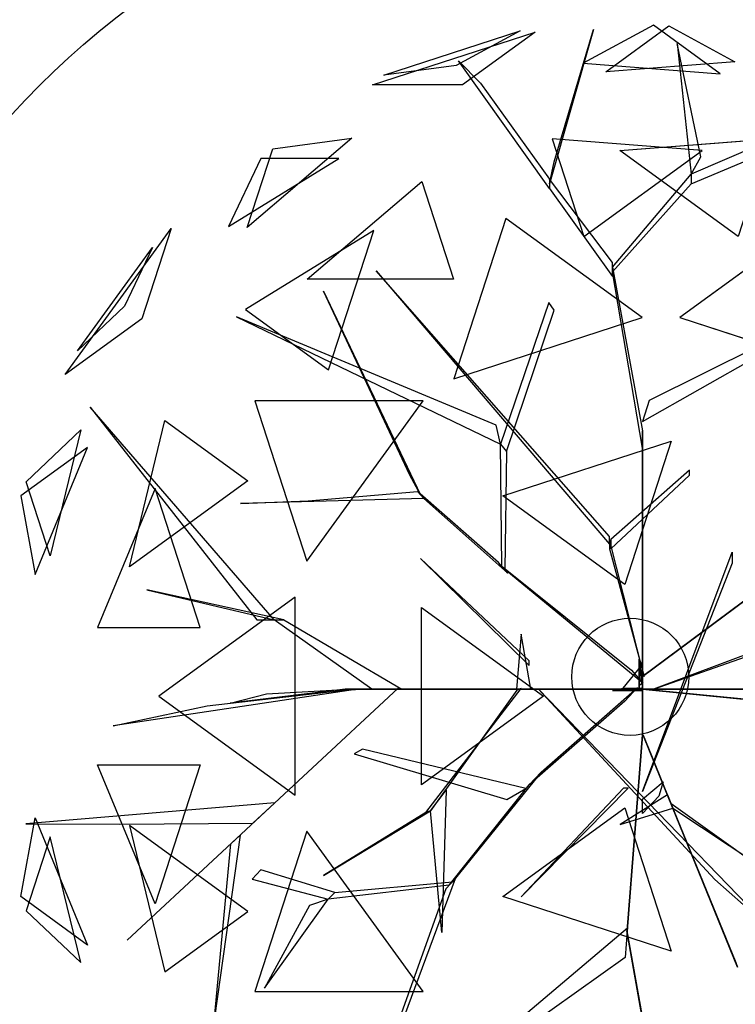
# Model space of a CAD drawing. Extents: x 22936 to 50368, y -4877 to 31080.
# Tile 26 of 256: x 47494 to 47602, y -24 to 123. Entities that reach past the tile are written whole.
import ezdxf

# ---------------------------------------------------------------- set-up
doc = ezdxf.new("R2010")
doc.units = 0
doc.layers.get('0').update_dxf_attribs({"linetype": 'CONTINUOUS'})
for name, color, linetype in [('00_TRACE_ARBRE', 3, 'CONTINUOUS'), ('00_TRACE_RDC', 241, 'CONTINUOUS'), ('08_AMENAGEMENTS_EXTERIEURS', 253, 'CONTINUOUS'), ('09_VEGETATION', 134, 'CONTINUOUS')]:
    doc.layers.add(name, color=color, linetype=linetype)

# ---------------------------------------------------------------- blocks, each defined once
blk = doc.blocks.new('TREE_GEOMETRIC_ROUND')
at = {"color": 7}
for p, q in [((-673.9, 1568, 4186.4), (-241.2, 1708.6, 4186.4)), ((-643.6, 1593.8, 3733.7), (-280.9, 1711.6, 3733.7)), ((-280.9, 1711.6, 3733.7), (-451.4, 1619.5, 3459.9)), ((-241.2, 1708.6, 4186.4), (-434.7, 1568, 4561.2)), ((-85.8, 1715.6, 3023), (-202.9, 1305.5, 3253.2)), ((-190.4, 1364.1, 3253.2), (-85.8, 1715.6, 3023)), ((73.1, 1727.2, 3565.9), (-113.8, 1626.2, 3265.8)), ((-53.5, 1603.3, 4661.7), (113.7, 1724.9, 4337.8)), ((250.8, 1598.1, 3199.5), (73.1, 1727.2, 3565.9)), ((113.7, 1724.9, 4337.8), (289.6, 1629.8, 4599.3)), ((136, 1677.9, 3577.5), (173.7, 1330.6, 3577.5)), ((198.8, 1376.7, 3650.7), (136, 1677.9, 3577.5)), ((-445.6, 1631.9, 3284.6), (-387.1, 1573.3, 3300.2)), ((-202.9, 1293, 3242.7), (-445.6, 1631.9, 3284.6)), ((-113.8, 1626.2, 3265.8), (250.8, 1598.1, 3199.5)), ((289.6, 1629.8, 4599.3), (-53.5, 1603.3, 4661.7)), ((-451.4, 1619.5, 3459.9), (-643.6, 1593.8, 3733.7)), ((-387.1, 1573.3, 3300.2), (-202.9, 1318.1, 3300.2)), ((759.5, 1585.9, 4205.1), (173.7, 1330.6, 3577.5)), ((-434.7, 1568, 4561.2), (-673.9, 1568, 4186.4)), ((173.7, 1305.5, 3608.8), (759.5, 1552.4, 4205.1)), ((-728.6, 1426.5, 3265.8), (-1007, 1189.4, 3199.5)), ((-939.1, 1398.3, 3565.9), (-728.6, 1426.5, 3265.8)), ((-196.4, 1424.5, 2902.3), (-112.1, 1165, 2577.8)), ((202.6, 1393.7, 2829.7), (-196.4, 1424.5, 2902.3)), ((-16.4, 1393.7, 5031.1), (382.6, 1424.5, 4958.5)), ((-1007, 1189.4, 3199.5), (-939.1, 1398.3, 3565.9)), ((-112.1, 1165, 2577.8), (202.6, 1393.7, 2829.7)), ((298.3, 1165, 5283), (-16.4, 1393.7, 5031.1)), ((-1057.1, 1192.3, 4599.3), (-763.9, 1372.5, 4661.7)), ((-970.7, 1372.5, 4337.8), (-1057.1, 1192.3, 4599.3)), ((-763.9, 1372.5, 4661.7), (-970.7, 1372.5, 4337.8)), ((-202.9, 1305.5, 3253.2), (-190.4, 1364.1, 3253.2)), ((173.7, 1330.6, 3577.5), (198.8, 1376.7, 3650.7)), ((-847.9, 1052.3, 2829.7), (-543.2, 1311.8, 2902.3)), ((-543.2, 1311.8, 2902.3), (-458.8, 1052.3, 2577.8)), ((-35.6, 1096.3, 3315.9), (-202.9, 1318.1, 3300.2)), ((-202.9, 1318.1, 3300.2), (-202.9, 1293, 3242.7)), ((-35.6, 1083.8, 3300.2), (173.7, 1330.6, 3577.5)), ((173.7, 1330.6, 3577.5), (173.7, 1305.5, 3608.8)), ((-202.9, 1293, 3242.7), (-35.6, 1058.6, 3242.7)), ((173.7, 1305.5, 3608.8), (-35.6, 1071.2, 3326.4)), ((-319.5, 1213.2, 5178.3), (-458, 787, 5468.4)), ((43.2, 949.8, 5468.4), (-319.5, 1213.2, 5178.3)), ((505.7, 1213.2, 2682.5), (143.1, 949.8, 2392.4)), ((-1491.6, 798.4, 3736.8), (-1209.6, 1186.5, 3736.8)), ((-1209.6, 1186.5, 3736.8), (-1287.6, 946.6, 3316.1)), ((-670.7, 1181.1, 5031.1), (-1011.6, 971.5, 4958.5)), ((-790.9, 811.1, 5283), (-670.7, 1181.1, 5031.1)), ((-1458.9, 861, 4189.8), (-1259, 1136.1, 4189.8)), ((-1259, 1136.1, 4189.8), (-1333.8, 980.2, 4415.9)), ((-664.3, 1074, 5052.5), (-43.9, 347.3, 3886.1)), ((-664.3, 1074, 5042), (-664.3, 1074, 5052.5)), ((-43.9, 368.2, 3797.1), (-664.3, 1074, 5042)), ((-35.6, 1058.6, 3242.7), (-35.6, 1096.3, 3315.9)), ((-35.6, 1071.2, 3326.4), (-35.6, 1083.8, 3300.2)), ((-35.6, 1083.8, 3300.2), (43.9, 648.6, 2772)), ((-458.8, 1052.3, 2577.8), (-847.9, 1052.3, 2829.7)), ((43.9, 602.6, 2829.5), (-35.6, 1071.2, 3326.4)), ((-804.6, 1020.4, 3023), (-546, 478.3, 3253.2)), ((-575, 530.8, 3253.2), (-804.6, 1020.4, 3023)), ((-1333.8, 980.2, 4415.9), (-1458.9, 861, 4189.8)), ((-1011.6, 971.5, 4958.5), (-790.9, 811.1, 5283)), ((-204.6, 990.2, 4205.1), (-334, 613, 3577.5)), ((-317.6, 594, 3608.8), (-191.1, 969.2, 4205.1)), ((-191.1, 969.2, 4205.1), (-204.6, 990.2, 4205.1)), ((-1287.6, 946.6, 3316.1), (-1491.6, 798.4, 3736.8)), ((-345.2, 664.2, 3650.7), (-1035.9, 952.1, 3577.5)), ((-1035.9, 952.1, 3577.5), (-334, 613, 3577.5)), ((-458, 787, 5468.4), (43.2, 949.8, 5468.4)), ((143.1, 949.8, 2392.4), (644.2, 787, 2392.4)), ((440.3, 918.1, 4074.4), (61.4, 729.6, 2965.5)), ((43.9, 673.7, 2892.3), (432.8, 894.1, 4074.4)), ((-1424.8, 711.3, 4367.3), (-981.2, 146.5, 4126.7)), ((-935.2, 146.5, 4074.4), (-1424.8, 711.3, 4367.3)), ((-538.8, 728.2, 2392.4), (-987, 728.2, 2682.5)), ((-987, 728.2, 2682.5), (-848.5, 302, 2392.4)), ((-848.5, 302, 2392.4), (-538.8, 728.2, 2392.4)), ((61.4, 729.6, 2965.5), (43.9, 673.7, 2892.3)), ((-1319.9, 287.5, 5031.1), (-1225.9, 676.5, 4958.5)), ((-1225.9, 676.5, 4958.5), (-1005.2, 516.2, 5283)), ((-334, 613, 3577.5), (-345.2, 664.2, 3650.7)), ((-1594.7, 513.6, 4337.8), (-1450, 651.5, 4599.3)), ((-1450, 651.5, 4599.3), (-1530.8, 317, 4661.7)), ((43.9, 648.6, 2772), (43.9, 602.6, 2829.5)), ((43.9, 8.4, 1966.5), (43.9, 648.6, 2772)), ((-1431.8, 604.8, 3199.5), (-1609.5, 475.7, 3565.9)), ((-1571.2, 266.8, 3265.8), (-1431.8, 604.8, 3199.5)), ((-330.3, 289.4, 3300.2), (-334, 613, 3577.5)), ((-334, 613, 3577.5), (-317.6, 594, 3608.8)), ((-327.8, 475.9, 5644.3), (120.7, 621.6, 5644.3)), ((120.7, 621.6, 5644.3), (-3.3, 240.2, 5736.5)), ((43.9, 602.6, 2829.5), (43.9, -41.8, 1966.5)), ((-317.6, 594, 3608.8), (-322, 279.9, 3326.4)), ((-546, 478.3, 3253.2), (-575, 530.8, 3253.2)), ((169.5, 544, 4498), (-39.8, 359.9, 3797.1)), ((-39.8, 334.8, 3870.4), (169.5, 531.4, 4498)), ((169.5, 531.4, 4498), (169.5, 544, 4498)), ((-1530.8, 317, 4661.7), (-1594.7, 513.6, 4337.8)), ((-1005.2, 516.2, 5283), (-1319.9, 287.5, 5031.1)), ((-1609.5, 475.7, 3565.9), (-1571.2, 266.8, 3265.8)), ((-1252.3, 495.8, 2829.7), (-1404.9, 125.8, 2902.3)), ((-1132, 125.8, 2577.8), (-1252.3, 495.8, 2829.7)), ((-844.8, 462.9, 3300.2), (-554.3, 487.8, 3300.2)), ((-554.3, 487.8, 3300.2), (-537.8, 468.9, 3242.7)), ((-338.5, 298.9, 3315.9), (-554.3, 487.8, 3300.2)), ((-3.3, 240.2, 5736.5), (-327.8, 475.9, 5644.3)), ((-537.8, 468.9, 3242.7), (-1025.3, 456, 3284.6)), ((-1025.3, 456, 3284.6), (-844.8, 462.9, 3300.2)), ((-537.8, 468.9, 3242.7), (-313.8, 270.5, 3242.7)), ((-43.9, 347.3, 3886.1), (-43.9, 368.2, 3797.1)), ((-43.9, 359.9, 3797.1), (-43.9, 334.8, 3870.4)), ((48.1, -4.2, 2364), (-43.9, 359.9, 3797.1)), ((-39.8, 359.9, 3797.1), (-39.8, 334.8, 3870.4)), ((-43.9, 334.8, 3870.4), (48.1, -4.2, 2510.4)), ((43.9, -309.6, 4440.5), (282.4, 326.4, 5654)), ((43.9, -4.2, 2510.4), (471.9, 314.1, 3357.8)), ((471.9, 314.1, 3415.3), (43.9, -4.2, 2583.7)), ((282.4, 326.4, 5654), (282.4, 297.1, 5491.8)), ((-546.1, 309.6, 5523.2), (-257.3, 25.1, 4895.5)), ((-257.3, 37.7, 5010.6), (-546.1, 309.6, 5523.2)), ((-313.8, 270.5, 3242.7), (-338.5, 298.9, 3315.9)), ((-322, 279.9, 3326.4), (-330.3, 289.4, 3300.2)), ((-330.3, 289.4, 3300.2), (15, 12.8, 2772)), ((282.4, 297.1, 5491.8), (43.9, -309.6, 4513.7)), ((45.1, -22, 2829.5), (-322, 279.9, 3326.4)), ((-910.1, 146.5, 4105.7), (-1274.1, 226, 4806.6)), ((-1274.1, 226, 4806.6), (-935.2, 146.5, 4074.4)), ((-879.4, 207, 5468.4), (-1242, -56.5, 5178.3)), ((-879.4, -319.9, 5468.4), (-879.4, 207, 5468.4)), ((-543.3, -292.3, 5644.3), (-543.3, 179.3, 5644.3)), ((-543.3, 179.3, 5644.3), (-218.8, -56.5, 5736.5)), ((-981.2, 146.5, 4126.7), (-935.2, 146.5, 4074.4)), ((-935.2, 146.5, 4074.4), (-910.1, 146.5, 4105.7)), ((-675.8, -37.7, 3415.3), (-935.2, 146.5, 4074.4)), ((-910.1, 146.5, 4105.7), (-596.3, -37.7, 3415.3)), ((-1404.9, 125.8, 2902.3), (-1132, 125.8, 2577.8)), ((-278.3, 108.8, 5612.1), (-290.8, -37.7, 4456.2)), ((-253.2, -37.7, 4456.2), (-278.3, 108.8, 5612.1)), ((73.2, -37.7, 2364), (491.7, 108.8, 3797.1)), ((466.6, 108.8, 3870.4), (73.2, -37.7, 2510.4)), ((-257.3, 25.1, 4895.5), (-257.3, 37.7, 5010.6)), ((42, 27.1, 2791.2), (-8.3, -35.6, 2791.2)), ((35.6, -29.3), (35.6, 41.8)), ((35.6, 41.8), (35.6, 20.9, 1893.2)), ((35.6, 41.8), (42, 27.1, 2791.2)), ((42, 27.1, 2791.2), (42, -23.1, 2791.2)), ((15, 12.8, 2772), (45.1, -22, 2829.5)), ((35.6, 20.9, 1893.2), (35.6, -29.3, 1893.2)), ((35.6, -37.7, 1966.5), (35.6, 20.9, 1893.2)), ((35.6, 20.9, 1893.2), (35.6, -16.7, 2437.2)), ((43.9, -4.2, 2510.4), (43.9, 16.7, 2039.7)), ((43.9, 16.7, 2039.7), (43.9, -41.8, 1966.5)), ((43.9, -41.8, 1966.5), (43.9, 8.4, 1966.5)), ((35.6, -16.7, 2437.2), (35.6, -37.7, 1966.5)), ((42, -23.1, 2791.2), (35.6, -29.3)), ((43.9, -62.8, 2437.2), (43.9, -4.2, 2510.4)), ((43.9, -4.2, 2510.4), (43.9, -159, 3007.3)), ((43.9, -4.2, 2583.7), (43.9, -4.2, 2510.4)), ((48.1, -4.2, 2510.4), (48.1, -4.2, 2364)), ((-719.1, -39, 4325.4), (-1364, -135.5, 4586.9)), ((-605.7, -35.6, 3415.3), (-1326.3, -704.7, 3593.2)), ((-1326.3, -704.7, 3593.2), (-605.7, -35.6, 3357.8)), ((-1113.8, -82.4, 4555.6), (-765, -42.5, 4398.6)), ((-746.9, -37.7, 4335.9), (-1052.4, -75.3, 5099.5)), ((-1052.4, -75.3, 5099.5), (-956.1, -50.2, 4937.4)), ((-956.1, -50.2, 4937.4), (-734.4, -37.7, 4383)), ((-765, -42.5, 4398.6), (-719.1, -39, 4325.4)), ((-746.9, -37.7, 4335.9), (-232.2, -37.7, 3839)), ((-734.4, -37.7, 4383), (-746.9, -37.7, 4335.9)), ((-207.1, -37.7, 3886.1), (-734.4, -37.7, 4383)), ((-604.6, -37.7, 3415.3), (-675.8, -37.7, 3415.3)), ((-605.7, -35.6, 3357.8), (-605.7, -35.6, 3415.3)), ((-604.6, -37.7, 3357.8), (-604.6, -37.7, 3415.3)), ((-81.6, -37.7, 2934.1), (-604.6, -37.7, 3357.8)), ((-604.6, -37.7, 3415.3), (-81.6, -37.7, 3007.3)), ((-596.3, -37.7, 3415.3), (-604.6, -37.7, 3415.3)), ((-531.7, -365.8, 4848.5), (-278.5, -36.2, 4456.2)), ((-290.3, -40.6, 4571.3), (-519.9, -361.5, 4906)), ((-290.8, -37.7, 4456.2), (-253.2, -37.7, 4456.2)), ((-244.8, -37.7, 3959.3), (-290.8, -37.7, 4456.2)), ((-278.5, -36.2, 4456.2), (-290.3, -40.6, 4571.3)), ((-253.2, -37.7, 4456.2), (-207.1, -37.7, 3886.1)), ((-207.1, -37.7, 3886.1), (-244.8, -37.7, 3959.3)), ((-140.2, -37.7, 3064.9), (-232.2, -37.7, 3839)), ((-232.2, -37.7, 3839), (-207.1, -37.7, 3886.1)), ((-232.2, -37.7, 4440.5), (378.7, -669.5, 5654)), ((236.4, -544, 5491.8), (-232.2, -37.7, 4513.7)), ((-232.2, -37.7, 4513.7), (-232.2, -37.7, 4440.5)), ((-225.6, -258.5, 2358.4), (31.1, -33, 1966.5)), ((-207.1, -37.7, 3886.1), (-81.6, -37.7, 3007.3)), ((-81.6, -37.7, 3007.3), (-140.2, -37.7, 3064.9)), ((-81.6, -37.7, 3007.3), (-81.6, -37.7, 2934.1)), ((73.2, -37.7, 2510.4), (-81.6, -37.7, 3007.3)), ((-81.6, -37.7, 2934.1), (14.6, -37.7, 2437.2)), ((-35.6, -41.8), (-8.3, -35.6, 2791.2)), ((-35.6, -41.8), (-14.6, -41.8, 1893.2)), ((35.6, -41.8), (-35.6, -41.8)), ((-14.6, -41.8, 1893.2), (-35.6, -41.8, 2364)), ((-35.6, -41.8, 2364), (23, -41.8, 2437.2)), ((-14.6, -41.8, 1893.2), (35.6, -41.8, 1893.2)), ((43.9, -41.8, 1966.5), (-14.6, -41.8, 1893.2)), ((-8.3, -35.6, 2791.2), (42, -35.6, 2791.2)), ((31.1, -33, 1966.5), (-3.2, -69.7, 1966.5)), ((35.6, -37.7, 1966.5), (14.6, -37.7, 2437.2)), ((14.6, -37.7, 2437.2), (73.2, -37.7, 2510.4)), ((23, -41.8, 2437.2), (43.9, -41.8, 1966.5)), ((35.1, -36.7, 1966.5), (85, -41.7, 1966.5)), ((676.3, -100.8, 2829.5), (35.1, -36.7, 1966.5)), ((35.6, -29.3, 1893.2), (35.6, -29.3)), ((42, -35.6, 2791.2), (35.6, -41.8)), ((94.1, -37.7, 2039.7), (35.6, -37.7, 1966.5)), ((35.6, -41.8, 1893.2), (35.6, -41.8)), ((43.9, -41.8, 1966.5), (43.9, -62.8, 2437.2)), ((73.2, -37.7, 2510.4), (73.2, -37.7, 2364)), ((73.2, -37.7, 2510.4), (94.1, -37.7, 2039.7)), ((85, -41.7, 1966.5), (722.1, -105.4, 2772)), ((85.8, -37.7, 5481.4), (295, -37.7, 4498)), ((85.8, -37.7, 5669.7), (85.8, -37.7, 5481.4)), ((341, -37.7, 4498), (85.8, -37.7, 5669.7)), ((-1242, -56.5, 5178.3), (-879.4, -319.9, 5468.4)), ((-218.8, -56.5, 5736.5), (-543.3, -292.3, 5644.3)), ((-3.2, -69.7, 1966.5), (-257, -292.1, 2300.8)), ((43.9, -159, 2934.1), (43.9, -62.8, 2437.2)), ((-1364, -135.5, 4586.9), (-1113.8, -82.4, 4555.6)), ((43.9, -159, 2934.1), (3.3, -680.5, 3357.8)), ((3.3, -680.5, 3415.3), (43.9, -159, 3007.3)), ((43.9, -159, 3007.3), (43.9, -159, 2934.1)), ((93.2, -276.5, 3886.1), (45.8, -160.3, 3007.3)), ((45.8, -160.3, 3007.3), (68, -214.5, 3064.9)), ((-700.7, -197, 3117.4), (-722.5, -209.4, 3117.4)), ((-266.1, -301.8, 2421.1), (-700.7, -197, 3117.4)), ((-722.5, -209.4, 3117.4), (-317.1, -330.7, 2494.4)), ((68, -214.5, 3064.9), (102.7, -299.8, 3839)), ((-1404.9, -238.8, 2902.3), (-1132, -238.8, 2577.8)), ((-1252.3, -608.8, 2829.7), (-1404.9, -238.8, 2902.3)), ((-1132, -238.8, 2577.8), (-1252.3, -608.8, 2829.7)), ((-225.6, -258.5, 2358.4), (-461.5, -550, 2855.3)), ((-257, -292.1, 2300.8), (-225.6, -258.5, 2358.4)), ((43.9, -330.6, 4456.2), (99.4, -284.5, 3886.1)), ((99.4, -284.5, 3886.1), (87.5, -322.2, 3959.3)), ((102.7, -299.8, 3839), (93.2, -276.5, 3886.1)), ((93.2, -276.5, 3886.1), (292.4, -764.7, 4383)), ((-519.9, -361.5, 4895.5), (-477.9, -305.9, 4848.5)), ((-477.9, -305.9, 4848.5), (-489.9, -684.9, 5361.1)), ((-470.1, -559.2, 2829.1), (-257, -292.1, 2300.8)), ((-317.1, -330.7, 2494.4), (-266.1, -301.8, 2421.1)), ((-6.3, -301.3, 5010.6), (-278.3, -590, 5523.2)), ((-278.3, -590, 5523.2), (6.3, -301.3, 4895.5)), ((6.3, -301.3, 4895.5), (-6.3, -301.3, 5010.6)), ((43.9, -309.6, 4513.7), (43.9, -309.6, 4440.5)), ((297.1, -776.3, 4335.9), (102.7, -299.8, 3839)), ((110.6, -319.1, 4456.2), (-15.5, -397.7, 5612.1)), ((87.5, -322.2, 3959.3), (43.9, -368.2, 4456.2)), ((43.9, -368.2, 4456.2), (43.9, -330.6, 4456.2)), ((120.1, -342.4, 4456.2), (110.6, -319.1, 4456.2)), ((-933.8, -340.2, 3462.4), (-1596.1, -395.6, 3357.8)), ((-992.1, -394.3, 3488.5), (-933.8, -340.2, 3462.4)), ((-804.4, -533.2, 5246), (-519.9, -361.5, 4906)), ((-531.7, -365.8, 4848.5), (-804.4, -533.2, 5246)), ((-519.9, -361.5, 4906), (-531.7, -365.8, 4848.5)), ((-489.9, -684.9, 5361.1), (-519.9, -361.5, 4895.5)), ((-327.8, -588.9, 5644.3), (-3.3, -353.1, 5736.5)), ((-15.5, -397.7, 5612.1), (124.8, -354, 4456.2)), ((-3.3, -353.1, 5736.5), (120.7, -734.6, 5644.3)), ((120.1, -342.4, 4456.2), (124.8, -354, 4571.3)), ((124.8, -354, 4456.2), (120.1, -342.4, 4456.2)), ((458.2, -584.1, 4848.5), (120.1, -342.4, 4456.2)), ((124.8, -354, 4571.3), (453.5, -572.4, 4906)), ((-1609.5, -588.7, 3565.9), (-1571.2, -379.7, 3265.8)), ((-1571.2, -379.7, 3265.8), (-1431.8, -717.8, 3199.5)), ((-1596.1, -395.6, 3357.8), (-1345.6, -396.4, 3431)), ((-1345.6, -396.4, 3431), (-992.1, -394.3, 3488.5)), ((-1005.2, -629.1, 5283), (-1319.9, -400.4, 5031.1)), ((-1319.9, -400.4, 5031.1), (-1225.9, -789.5, 4958.5)), ((-848.5, -415, 2392.4), (-987, -841.2, 2682.5)), ((-538.8, -841.2, 2392.4), (-848.5, -415, 2392.4)), ((-1530.8, -429.9, 4661.7), (-1594.7, -626.6, 4337.8)), ((-1450, -764.5, 4599.3), (-1530.8, -429.9, 4661.7)), ((-1025.8, -425.7, 3546.1), (-1094.1, -911.7, 4205.1)), ((-1050.3, -449.3, 3561.8), (-1025.8, -425.7, 3546.1)), ((-1094.1, -911.7, 4205.1), (-1050.3, -449.3, 3561.8)), ((-970.7, -518.1, 3734), (-993.6, -542.5, 3734)), ((-774.4, -578.1, 3137.7), (-970.7, -518.1, 3734)), ((-993.6, -542.5, 3734), (-791.6, -596.4, 3106.3)), ((-603.6, -946.7, 2786.3), (-453, -540.8, 2771.6)), ((-453, -540.8, 2771.6), (-478.7, -568.3, 2844.8)), ((378.7, -669.5, 5654), (236.4, -544, 5491.8)), ((-470.1, -559.2, 2829.1), (-791.6, -596.4, 3106.3)), ((-774.4, -578.1, 3137.7), (-461.5, -550, 2855.3)), ((-478.7, -568.3, 2844.8), (-620.7, -965, 2843.8)), ((-461.5, -550, 2855.3), (-470.1, -559.2, 2829.1)), ((-1431.8, -717.8, 3199.5), (-1609.5, -588.7, 3565.9)), ((-961.2, -832.7, 3238.8), (-791.6, -596.4, 3106.3)), ((-791.6, -596.4, 3106.3), (-841.4, -612.9, 3179.5)), ((-791.6, -596.4, 3106.3), (-774.4, -578.1, 3137.7)), ((120.7, -734.6, 5644.3), (-327.8, -588.9, 5644.3)), ((-1594.7, -626.6, 4337.8), (-1450, -764.5, 4599.3)), ((-841.4, -612.9, 3179.5), (-961.2, -832.7, 3238.8)), ((-1225.9, -789.5, 4958.5), (-1005.2, -629.1, 5283)), ((-373.5, -991.1, 4105.7), (4, -672.1, 3415.3)), ((4, -672.1, 3415.3), (3.3, -680.5, 3415.3)), ((3.3, -680.5, 3415.3), (-2.2, -751.4, 3415.3)), ((176, -1648.4, 3593.2), (2.2, -680.5, 3357.8)), ((2.2, -680.5, 3357.8), (2.2, -680.5, 3415.3)), ((2.2, -680.5, 3415.3), (176, -1648.4, 3593.2)), ((3.3, -680.5, 3357.8), (3.3, -680.5, 3415.3)), ((-2.2, -751.4, 3415.3), (-375.4, -1016.1, 4074.4)), ((-987, -841.2, 2682.5), (-538.8, -841.2, 2392.4))]:
    blk.add_line(p, q, dxfattribs=at)
mesh = blk.add_polyface(dxfattribs=at)
corners = [(-434.7, 1568, 4561.2), (-673.9, 1568, 4186.4), (-241.2, 1708.6, 4186.4)]
mesh.append_faces([[corners[k] for k in face] for face in [(0, 1, 2)]], dxfattribs={"color": 7})
mesh = blk.add_polyface(dxfattribs=at)
corners = [(-280.9, 1711.6, 3733.7), (-451.4, 1619.5, 3459.9), (-643.6, 1593.8, 3733.7)]
mesh.append_faces([[corners[k] for k in face] for face in [(0, 1, 2)]], dxfattribs={"color": 7})
mesh = blk.add_polyface(dxfattribs=at)
corners = [(-85.8, 1715.6, 3023), (-202.9, 1305.5, 3253.2), (-190.4, 1364.1, 3253.2)]
mesh.append_faces([[corners[k] for k in face] for face in [(0, 1, 2)]], dxfattribs={"color": 7})
mesh = blk.add_polyface(dxfattribs=at)
corners = [(73.1, 1727.2, 3565.9), (-113.8, 1626.2, 3265.8), (250.8, 1598.1, 3199.5)]
mesh.append_faces([[corners[k] for k in face] for face in [(0, 1, 2)]], dxfattribs={"color": 7})
mesh = blk.add_polyface(dxfattribs=at)
corners = [(-53.5, 1603.3, 4661.7), (113.7, 1724.9, 4337.8), (289.6, 1629.8, 4599.3)]
mesh.append_faces([[corners[k] for k in face] for face in [(0, 1, 2)]], dxfattribs={"color": 7})
mesh = blk.add_polyface(dxfattribs=at)
corners = [(136, 1677.9, 3577.5), (173.7, 1330.6, 3577.5), (198.8, 1376.7, 3650.7)]
mesh.append_faces([[corners[k] for k in face] for face in [(0, 1, 2)]], dxfattribs={"color": 7})
mesh = blk.add_polyface(dxfattribs=at)
corners = [(-939.1, 1398.3, 3565.9), (-728.6, 1426.5, 3265.8), (-1007, 1189.4, 3199.5)]
mesh.append_faces([[corners[k] for k in face] for face in [(0, 1, 2)]], dxfattribs={"color": 7})
mesh = blk.add_polyface(dxfattribs=at)
corners = [(-196.4, 1424.5, 2902.3), (-112.1, 1165, 2577.8), (202.6, 1393.7, 2829.7)]
mesh.append_faces([[corners[k] for k in face] for face in [(0, 1, 2)]], dxfattribs={"color": 7})
mesh = blk.add_polyface(dxfattribs=at)
corners = [(298.3, 1165, 5283), (-16.4, 1393.7, 5031.1), (382.6, 1424.5, 4958.5)]
mesh.append_faces([[corners[k] for k in face] for face in [(0, 1, 2)]], dxfattribs={"color": 7})
mesh = blk.add_polyface(dxfattribs=at)
corners = [(-763.9, 1372.5, 4661.7), (-970.7, 1372.5, 4337.8), (-1057.1, 1192.3, 4599.3)]
mesh.append_faces([[corners[k] for k in face] for face in [(0, 1, 2)]], dxfattribs={"color": 7})
mesh = blk.add_polyface(dxfattribs=at)
corners = [(-543.2, 1311.8, 2902.3), (-458.8, 1052.3, 2577.8), (-847.9, 1052.3, 2829.7)]
mesh.append_faces([[corners[k] for k in face] for face in [(0, 1, 2)]], dxfattribs={"color": 7})
mesh = blk.add_polyface(dxfattribs=at)
corners = [(43.2, 949.8, 5468.4), (-319.5, 1213.2, 5178.3), (-458, 787, 5468.4)]
mesh.append_faces([[corners[k] for k in face] for face in [(0, 1, 2)]], dxfattribs={"color": 7})
mesh = blk.add_polyface(dxfattribs=at)
corners = [(644.2, 787, 2392.4), (505.7, 1213.2, 2682.5), (143.1, 949.8, 2392.4)]
mesh.append_faces([[corners[k] for k in face] for face in [(0, 1, 2)]], dxfattribs={"color": 7})
mesh = blk.add_polyface(dxfattribs=at)
corners = [(-1209.6, 1186.5, 3736.8), (-1287.6, 946.6, 3316.1), (-1491.6, 798.4, 3736.8)]
mesh.append_faces([[corners[k] for k in face] for face in [(0, 1, 2)]], dxfattribs={"color": 7})
mesh = blk.add_polyface(dxfattribs=at)
corners = [(-670.7, 1181.1, 5031.1), (-1011.6, 971.5, 4958.5), (-790.9, 811.1, 5283)]
mesh.append_faces([[corners[k] for k in face] for face in [(0, 1, 2)]], dxfattribs={"color": 7})
mesh = blk.add_polyface(dxfattribs=at)
corners = [(-1259, 1136.1, 4189.8), (-1333.8, 980.2, 4415.9), (-1458.9, 861, 4189.8)]
mesh.append_faces([[corners[k] for k in face] for face in [(0, 1, 2)]], dxfattribs={"color": 7})
mesh = blk.add_polyface(dxfattribs=at)
corners = [(-804.6, 1020.4, 3023), (-546, 478.3, 3253.2), (-575, 530.8, 3253.2)]
mesh.append_faces([[corners[k] for k in face] for face in [(0, 1, 2)]], dxfattribs={"color": 7})
mesh = blk.add_polyface(dxfattribs=at)
corners = [(-345.2, 664.2, 3650.7), (-1035.9, 952.1, 3577.5), (-334, 613, 3577.5)]
mesh.append_faces([[corners[k] for k in face] for face in [(0, 1, 2)]], dxfattribs={"color": 7})
mesh = blk.add_polyface(dxfattribs=at)
corners = [(-1424.8, 711.3, 4367.3), (-981.2, 146.5, 4126.7), (-935.2, 146.5, 4074.4)]
mesh.append_faces([[corners[k] for k in face] for face in [(0, 1, 2)]], dxfattribs={"color": 7})
mesh = blk.add_polyface(dxfattribs=at)
corners = [(-538.8, 728.2, 2392.4), (-987, 728.2, 2682.5), (-848.5, 302, 2392.4)]
mesh.append_faces([[corners[k] for k in face] for face in [(0, 1, 2)]], dxfattribs={"color": 7})
mesh = blk.add_polyface(dxfattribs=at)
corners = [(-1225.9, 676.5, 4958.5), (-1005.2, 516.2, 5283), (-1319.9, 287.5, 5031.1)]
mesh.append_faces([[corners[k] for k in face] for face in [(0, 1, 2)]], dxfattribs={"color": 7})
mesh = blk.add_polyface(dxfattribs=at)
corners = [(-1450, 651.5, 4599.3), (-1530.8, 317, 4661.7), (-1594.7, 513.6, 4337.8)]
mesh.append_faces([[corners[k] for k in face] for face in [(0, 1, 2)]], dxfattribs={"color": 7})
mesh = blk.add_polyface(dxfattribs=at)
corners = [(43.9, 8.4, 1966.5), (43.9, 602.6, 2829.5), (43.9, -41.8, 1966.5), (43.9, 648.6, 2772)]
mesh.append_faces([[corners[k] for k in face] for face in [(0, 1, 2), (1, 0, 3)]], dxfattribs={"vtx0": -1, "color": 7})
mesh = blk.add_polyface(dxfattribs=at)
corners = [(-1431.8, 604.8, 3199.5), (-1609.5, 475.7, 3565.9), (-1571.2, 266.8, 3265.8)]
mesh.append_faces([[corners[k] for k in face] for face in [(0, 1, 2)]], dxfattribs={"color": 7})
mesh = blk.add_polyface(dxfattribs=at)
corners = [(120.7, 621.6, 5644.3), (-3.3, 240.2, 5736.5), (-327.8, 475.9, 5644.3)]
mesh.append_faces([[corners[k] for k in face] for face in [(0, 1, 2)]], dxfattribs={"color": 7})
mesh = blk.add_polyface(dxfattribs=at)
corners = [(-1252.3, 495.8, 2829.7), (-1404.9, 125.8, 2902.3), (-1132, 125.8, 2577.8)]
mesh.append_faces([[corners[k] for k in face] for face in [(0, 1, 2)]], dxfattribs={"color": 7})
mesh = blk.add_polyface(dxfattribs=at)
corners = [(471.9, 314.1, 3357.8), (43.9, -4.2, 2583.7), (43.9, -4.2, 2510.4), (471.9, 314.1, 3415.3)]
mesh.append_faces([[corners[k] for k in face] for face in [(0, 1, 2), (1, 0, 3)]], dxfattribs={"vtx0": -1, "color": 7})
mesh = blk.add_polyface(dxfattribs=at)
corners = [(-546.1, 309.6, 5523.2), (-257.3, 25.1, 4895.5), (-257.3, 37.7, 5010.6)]
mesh.append_faces([[corners[k] for k in face] for face in [(0, 1, 2)]], dxfattribs={"color": 7})
mesh = blk.add_polyface(dxfattribs=at)
corners = [(-1274.1, 226, 4806.6), (-935.2, 146.5, 4074.4), (-910.1, 146.5, 4105.7)]
mesh.append_faces([[corners[k] for k in face] for face in [(0, 1, 2)]], dxfattribs={"color": 7})
mesh = blk.add_polyface(dxfattribs=at)
corners = [(-879.4, 207, 5468.4), (-1242, -56.5, 5178.3), (-879.4, -319.9, 5468.4)]
mesh.append_faces([[corners[k] for k in face] for face in [(0, 1, 2)]], dxfattribs={"color": 7})
mesh = blk.add_polyface(dxfattribs=at)
corners = [(-218.8, -56.5, 5736.5), (-543.3, -292.3, 5644.3), (-543.3, 179.3, 5644.3)]
mesh.append_faces([[corners[k] for k in face] for face in [(0, 1, 2)]], dxfattribs={"color": 7})
mesh = blk.add_polyface(dxfattribs=at)
corners = [(-278.3, 108.8, 5612.1), (-290.8, -37.7, 4456.2), (-253.2, -37.7, 4456.2)]
mesh.append_faces([[corners[k] for k in face] for face in [(0, 1, 2)]], dxfattribs={"color": 7})
mesh = blk.add_polyface(dxfattribs=at)
corners = [(35.6, 41.8), (35.6, -29.3, 1893.2), (35.6, -29.3), (35.6, 20.9, 1893.2)]
mesh.append_faces([[corners[k] for k in face] for face in [(0, 1, 2), (1, 0, 3)]], dxfattribs={"vtx0": -1, "color": 7})
mesh = blk.add_polyface(dxfattribs=at)
corners = [(35.6, 41.8), (42, -23.1, 2791.2), (35.6, -29.3), (42, 27.1, 2791.2)]
mesh.append_faces([[corners[k] for k in face] for face in [(0, 1, 2), (1, 0, 3)]], dxfattribs={"vtx0": -1, "color": 7})
mesh = blk.add_polyface(dxfattribs=at)
corners = [(35.6, 20.9, 1893.2), (35.6, -16.7, 2437.2), (35.6, -37.7, 1966.5)]
mesh.append_faces([[corners[k] for k in face] for face in [(0, 1, 2)]], dxfattribs={"color": 7})
mesh = blk.add_polyface(dxfattribs=at)
corners = [(43.9, -4.2, 2510.4), (43.9, -41.8, 1966.5), (43.9, -62.8, 2437.2), (43.9, 16.7, 2039.7)]
mesh.append_faces([[corners[k] for k in face] for face in [(0, 1, 2), (1, 0, 3)]], dxfattribs={"vtx0": -1, "color": 7})
mesh = blk.add_polyface(dxfattribs=at)
corners = [(43.9, -62.8, 2437.2), (43.9, -159, 3007.3), (43.9, -159, 2934.1), (43.9, -4.2, 2510.4)]
mesh.append_faces([[corners[k] for k in face] for face in [(0, 1, 2), (1, 0, 3)]], dxfattribs={"vtx0": -1, "color": 7})
mesh = blk.add_polyface(dxfattribs=at)
corners = [(-1326.3, -704.7, 3593.2), (-605.7, -35.6, 3357.8), (-605.7, -35.6, 3415.3)]
mesh.append_faces([[corners[k] for k in face] for face in [(0, 1, 2)]], dxfattribs={"color": 7})
mesh = blk.add_polyface(dxfattribs=at)
corners = [(-207.1, -37.7, 3886.1), (-746.9, -37.7, 4335.9), (-232.2, -37.7, 3839), (-734.4, -37.7, 4383)]
mesh.append_faces([[corners[k] for k in face] for face in [(0, 1, 2), (1, 0, 3)]], dxfattribs={"vtx0": -1, "color": 7})
mesh = blk.add_polyface(dxfattribs=at)
corners = [(-604.6, -37.7, 3357.8), (-81.6, -37.7, 3007.3), (-81.6, -37.7, 2934.1), (-604.6, -37.7, 3415.3)]
mesh.append_faces([[corners[k] for k in face] for face in [(0, 1, 2), (1, 0, 3)]], dxfattribs={"vtx0": -1, "color": 7})
mesh = blk.add_polyface(dxfattribs=at)
corners = [(-244.8, -37.7, 3959.3), (-253.2, -37.7, 4456.2), (-207.1, -37.7, 3886.1), (-290.8, -37.7, 4456.2)]
mesh.append_faces([[corners[k] for k in face] for face in [(0, 1, 2), (1, 0, 3)]], dxfattribs={"vtx0": -1, "color": 7})
mesh = blk.add_polyface(dxfattribs=at)
corners = [(-140.2, -37.7, 3064.9), (-207.1, -37.7, 3886.1), (-81.6, -37.7, 3007.3), (-232.2, -37.7, 3839)]
mesh.append_faces([[corners[k] for k in face] for face in [(0, 1, 2), (1, 0, 3)]], dxfattribs={"vtx0": -1, "color": 7})
mesh = blk.add_polyface(dxfattribs=at)
corners = [(73.2, -37.7, 2510.4), (-81.6, -37.7, 2934.1), (14.6, -37.7, 2437.2), (-81.6, -37.7, 3007.3)]
mesh.append_faces([[corners[k] for k in face] for face in [(0, 1, 2), (1, 0, 3)]], dxfattribs={"vtx0": -1, "color": 7})
mesh = blk.add_polyface(dxfattribs=at)
corners = [(-35.6, -41.8, 2364), (43.9, -41.8, 1966.5), (-14.6, -41.8, 1893.2), (23, -41.8, 2437.2)]
mesh.append_faces([[corners[k] for k in face] for face in [(0, 1, 2), (1, 0, 3)]], dxfattribs={"vtx0": -1, "color": 7})
mesh = blk.add_polyface(dxfattribs=at)
corners = [(-14.6, -41.8, 1893.2), (35.6, -41.8), (-35.6, -41.8), (35.6, -41.8, 1893.2)]
mesh.append_faces([[corners[k] for k in face] for face in [(0, 1, 2), (1, 0, 3)]], dxfattribs={"vtx0": -1, "color": 7})
mesh = blk.add_polyface(dxfattribs=at)
corners = [(14.6, -37.7, 2437.2), (94.1, -37.7, 2039.7), (35.6, -37.7, 1966.5), (73.2, -37.7, 2510.4)]
mesh.append_faces([[corners[k] for k in face] for face in [(0, 1, 2), (1, 0, 3)]], dxfattribs={"vtx0": -1, "color": 7})
mesh = blk.add_polyface(dxfattribs=at)
corners = [(722.1, -105.4, 2772), (35.1, -36.7, 1966.5), (85, -41.7, 1966.5), (676.3, -100.8, 2829.5)]
mesh.append_faces([[corners[k] for k in face] for face in [(0, 1, 2), (1, 0, 3)]], dxfattribs={"vtx0": -1, "color": 7})
mesh = blk.add_polyface(dxfattribs=at)
corners = [(85.8, -37.7, 5669.7), (295, -37.7, 4498), (341, -37.7, 4498), (85.8, -37.7, 5481.4)]
mesh.append_faces([[corners[k] for k in face] for face in [(0, 1, 2), (1, 0, 3)]], dxfattribs={"vtx0": -1, "color": 7})
mesh = blk.add_polyface(dxfattribs=at)
corners = [(43.9, -159, 3007.3), (3.3, -680.5, 3357.8), (3.3, -680.5, 3415.3), (43.9, -159, 2934.1)]
mesh.append_faces([[corners[k] for k in face] for face in [(0, 1, 2), (1, 0, 3)]], dxfattribs={"vtx0": -1, "color": 7})
mesh = blk.add_polyface(dxfattribs=at)
corners = [(93.2, -276.5, 3886.1), (68, -214.5, 3064.9), (102.7, -299.8, 3839), (45.8, -160.3, 3007.3)]
mesh.append_faces([[corners[k] for k in face] for face in [(0, 1, 2), (1, 0, 3)]], dxfattribs={"vtx0": -1, "color": 7})
mesh = blk.add_polyface(dxfattribs=at)
corners = [(-1132, -238.8, 2577.8), (-1252.3, -608.8, 2829.7), (-1404.9, -238.8, 2902.3)]
mesh.append_faces([[corners[k] for k in face] for face in [(0, 1, 2)]], dxfattribs={"color": 7})
mesh = blk.add_polyface(dxfattribs=at)
corners = [(102.7, -299.8, 3839), (292.4, -764.7, 4383), (297.1, -776.3, 4335.9), (93.2, -276.5, 3886.1)]
mesh.append_faces([[corners[k] for k in face] for face in [(0, 1, 2), (1, 0, 3)]], dxfattribs={"vtx0": -1, "color": 7})
mesh = blk.add_polyface(dxfattribs=at)
corners = [(-489.9, -684.9, 5361.1), (-519.9, -361.5, 4895.5), (-477.9, -305.9, 4848.5)]
mesh.append_faces([[corners[k] for k in face] for face in [(0, 1, 2)]], dxfattribs={"color": 7})
mesh = blk.add_polyface(dxfattribs=at)
corners = [(-6.3, -301.3, 5010.6), (-278.3, -590, 5523.2), (6.3, -301.3, 4895.5)]
mesh.append_faces([[corners[k] for k in face] for face in [(0, 1, 2)]], dxfattribs={"color": 7})
mesh = blk.add_polyface(dxfattribs=at)
corners = [(124.8, -354, 4456.2), (110.6, -319.1, 4456.2), (-15.5, -397.7, 5612.1), (120.1, -342.4, 4456.2)]
mesh.append_faces([[corners[k] for k in face] for face in [(0, 1, 2), (1, 0, 3)]], dxfattribs={"vtx0": -1, "color": 7})
mesh = blk.add_polyface(dxfattribs=at)
corners = [(-804.4, -533.2, 5246), (-519.9, -361.5, 4906), (-531.7, -365.8, 4848.5)]
mesh.append_faces([[corners[k] for k in face] for face in [(0, 1, 2)]], dxfattribs={"color": 7})
mesh = blk.add_polyface(dxfattribs=at)
corners = [(120.7, -734.6, 5644.3), (-327.8, -588.9, 5644.3), (-3.3, -353.1, 5736.5)]
mesh.append_faces([[corners[k] for k in face] for face in [(0, 1, 2)]], dxfattribs={"color": 7})
mesh = blk.add_polyface(dxfattribs=at)
corners = [(-1571.2, -379.7, 3265.8), (-1431.8, -717.8, 3199.5), (-1609.5, -588.7, 3565.9)]
mesh.append_faces([[corners[k] for k in face] for face in [(0, 1, 2)]], dxfattribs={"color": 7})
mesh = blk.add_polyface(dxfattribs=at)
corners = [(-1319.9, -400.4, 5031.1), (-1225.9, -789.5, 4958.5), (-1005.2, -629.1, 5283)]
mesh.append_faces([[corners[k] for k in face] for face in [(0, 1, 2)]], dxfattribs={"color": 7})
mesh = blk.add_polyface(dxfattribs=at)
corners = [(-538.8, -841.2, 2392.4), (-848.5, -415, 2392.4), (-987, -841.2, 2682.5)]
mesh.append_faces([[corners[k] for k in face] for face in [(0, 1, 2)]], dxfattribs={"color": 7})
mesh = blk.add_polyface(dxfattribs=at)
corners = [(-1530.8, -429.9, 4661.7), (-1594.7, -626.6, 4337.8), (-1450, -764.5, 4599.3)]
mesh.append_faces([[corners[k] for k in face] for face in [(0, 1, 2)]], dxfattribs={"color": 7})
mesh = blk.add_polyface(dxfattribs=at)
corners = [(-1094.1, -911.7, 4205.1), (-1050.3, -449.3, 3561.8), (-1025.8, -425.7, 3546.1)]
mesh.append_faces([[corners[k] for k in face] for face in [(0, 1, 2)]], dxfattribs={"color": 7})
mesh = blk.add_polyface(dxfattribs=at)
corners = [(-791.6, -596.4, 3106.3), (-841.4, -612.9, 3179.5), (-961.2, -832.7, 3238.8)]
mesh.append_faces([[corners[k] for k in face] for face in [(0, 1, 2)]], dxfattribs={"color": 7})
mesh = blk.add_polyface(dxfattribs=at)
corners = [(2.2, -680.5, 3415.3), (176, -1648.4, 3593.2), (2.2, -680.5, 3357.8)]
mesh.append_faces([[corners[k] for k in face] for face in [(0, 1, 2)]], dxfattribs={"color": 7})
blk = doc.blocks.new('ARBRE_SIMPLE')
for radius in [250, 17.5]:
    blk.add_circle((0, 0), radius)
blk = doc.blocks.new('GROUPER_1')
at = {"layer": '00_TRACE_ARBRE', "xscale": 0.5, "yscale": 0.5, "zscale": 0.5, "rotation": 10.53798942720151}
blk.add_blockref('ARBRE_SIMPLE', (5971.68, 635.8), dxfattribs=at)
blk = doc.blocks.new('GROUPER_2')
at = {"layer": '00_TRACE_RDC'}
blk.add_blockref('GROUPER_1', (12098.99, 4265.72), dxfattribs=at)
blk = doc.blocks.new('GROUPER_17')
at = {"layer": '08_AMENAGEMENTS_EXTERIEURS'}
blk.add_arc((1304.38, -1662.77), 1129.67, 101.65299, 217.88358, dxfattribs=at)
mesh = blk.add_polyface(dxfattribs=at)
corners = [(16.45, 1860.4), (0, 1328), (0, 1844.55), (1795, 1328), (33.02, 1876.27), (49.71, 1892.12), (66.55, 1907.89), (83.55, 1923.55), (100.74, 1939.04), (118.11, 1954.33), (135.7, 1969.37), (153.53, 1984.11), (171.6, 1998.5), (189.93, 2012.5), (208.55, 2026.07), (227.46, 2039.16), (246.69, 2051.72), (266.25, 2063.72), (286.11, 2075.18), (306.26, 2086.08), (326.69, 2096.46), (347.37, 2106.3), (368.28, 2115.64), (389.4, 2124.46), (410.72, 2132.79), (432.21, 2140.64), (453.87, 2148), (475.66, 2154.9), (497.57, 2161.34), (519.59, 2167.33), (541.68, 2172.89), (563.84, 2178.01), (586.04, 2182.71), (608.27, 2187), (630.51, 2190.89), (652.73, 2194.39), (674.92, 2197.5), (697.06, 2200.25), (719.14, 2202.62), (741.15, 2204.62), (763.1, 2206.23), (785, 2207.43), (806.84, 2208.22), (828.63, 2208.57), (850.38, 2208.48), (872.08, 2207.93), (893.75, 2206.9), (915.39, 2205.39), (936.99, 2203.38), (958.57, 2200.86), (980.13, 2197.81), (1001.67, 2194.22), (1023.19, 2190.07), (1044.71, 2185.36), (1066.22, 2180.06), (1087.73, 2174.17), (1109.23, 2167.67), (1130.75, 2160.55), (1152.27, 2152.79), (1173.81, 2144.38), (1195.36, 2135.31), (1216.93, 2125.59), (1238.5, 2115.38), (1260.06, 2104.88), (1281.58, 2094.27), (1303.04, 2083.75), (1324.43, 2073.52), (1345.72, 2063.77), (1366.89, 2054.69), (1387.93, 2046.48), (1408.82, 2039.32), (1429.54, 2033.42), (1450.06, 2028.98), (1470.36, 2026.17), (1490.44, 2025.2), (1510.26, 2026.26), (1529.82, 2029.54), (1549.07, 2035.18), (1567.96, 2043.07), (1586.43, 2053.03), (1604.39, 2064.91), (1621.79, 2078.53), (1638.55, 2093.74), (1654.6, 2110.37), (1669.89, 2128.24), (1684.32, 2147.2), (1697.85, 2167.08), (1710.39, 2187.71), (1721.89, 2208.92), (1732.26, 2230.56), (1741.45, 2252.45), (1749.38, 2274.43), (1756.03, 2296.38), (1761.5, 2318.27), (1765.9, 2340.13), (1769.36, 2361.94), (1771.99, 2383.72), (1773.91, 2405.46), (1775.24, 2427.19), (1776.09, 2448.89), (1776.59, 2470.58), (1776.85, 2492.26), (1777, 2513.93), (2395.68, 2513.93), (1845, 75), (1845, 0), (1332.44, 6187.9), (953.84, 4324.79), (744.56, 6114.92), (1503.53, 4690.87), (1872.82, 4324.79), (2843.74, 4811.2), (2680.87, 4187.05), (193.79, -1456.02), (188.09, -1836.1), (174.84, -1645.82), (233.16, -2021.44), (244.41, -1272.11), (308.78, -2196.56), (325.25, -1099.34), (412.78, -2356.46), (434, -942.64), (3662.14, -2801.42), (567.57, -806.46), (722.14, -694.7), (893.31, -610.54), (1076.21, -556.38), (1155.38, -537.12), (1232.99, -512.33), (1308.66, -482.14), (1382.02, -446.69), (1452.7, -406.15), (1520.35, -360.74), (1584.63, -310.68), (1645.22, -256.21), (1701.82, -197.6), (1754.16, -135.16), (1801.96, -69.18), (1795, 75)]
mesh.append_faces([[corners[k] for k in face] for face in [(0, 1, 2), (106, 107, 108), (113, 114, 115)]], dxfattribs={"vtx0": -1})
mesh.append_faces([[corners[k] for k in face] for face in [(1, 0, 3), (104, 103, 105), (107, 109, 110), (110, 111, 112), (114, 113, 116), (116, 117, 118), (118, 119, 120), (120, 121, 122), (122, 112, 111)]], dxfattribs={"vtx0": -1, "vtx1": -1})
mesh.append_faces([[corners[k] for k in face] for face in [(3, 103, 104), (122, 105, 103)]], dxfattribs={"vtx0": -1, "vtx1": -1, "vtx2": -1})
mesh.append_faces([[corners[k] for k in face] for face in [(3, 0, 4), (3, 4, 5), (3, 5, 6), (3, 6, 7), (3, 7, 8), (3, 8, 9), (3, 9, 10), (3, 10, 11), (3, 11, 12), (3, 12, 13), (3, 13, 14), (3, 14, 15), (3, 15, 16), (3, 16, 17), (3, 17, 18), (3, 18, 19), (3, 19, 20), (3, 20, 21), (3, 21, 22), (3, 22, 23), (3, 23, 24), (3, 24, 25), (3, 25, 26), (3, 26, 27), (3, 27, 28), (3, 28, 29), (3, 29, 30), (3, 30, 31), (3, 31, 32), (3, 32, 33), (3, 33, 34), (3, 34, 35), (3, 35, 36), (3, 36, 37), (3, 37, 38), (3, 38, 39), (3, 39, 40), (3, 40, 41), (3, 41, 42), (3, 42, 43), (3, 43, 44), (3, 44, 45), (3, 45, 46), (3, 46, 47), (3, 47, 48), (3, 48, 49), (3, 49, 50), (3, 50, 51), (3, 51, 52), (3, 52, 53), (3, 53, 54), (3, 54, 55), (3, 55, 56), (3, 56, 57), (3, 57, 58), (3, 58, 59), (3, 59, 60), (3, 60, 61), (3, 61, 62), (3, 62, 63), (3, 63, 64), (3, 64, 65), (3, 65, 66), (3, 66, 67), (3, 67, 68), (3, 68, 69), (3, 69, 70), (3, 70, 71), (3, 71, 72), (3, 72, 73), (3, 73, 74), (3, 74, 75), (3, 75, 76), (3, 76, 77), (3, 77, 78), (3, 78, 79), (3, 79, 80), (3, 80, 81), (3, 81, 82), (3, 82, 83), (3, 83, 84), (3, 84, 85), (3, 85, 86), (3, 86, 87), (3, 87, 88), (3, 88, 89), (3, 89, 90), (3, 90, 91), (3, 91, 92), (3, 92, 93), (3, 93, 94), (3, 94, 95), (3, 95, 96), (3, 96, 97), (3, 97, 98), (3, 98, 99), (3, 99, 100), (3, 100, 101), (3, 101, 102), (3, 102, 103), (107, 106, 109), (110, 109, 111), (116, 113, 117), (118, 117, 119), (120, 119, 121), (122, 121, 123), (122, 123, 124), (122, 124, 125), (122, 125, 126), (122, 126, 127), (122, 127, 128), (122, 128, 129), (122, 129, 130), (122, 130, 131), (122, 131, 132), (122, 132, 133), (122, 133, 134), (122, 134, 135), (122, 135, 136), (122, 136, 137), (122, 137, 105), (122, 103, 112)]], dxfattribs={"vtx0": -1, "vtx2": -1})
mesh.append_faces([[corners[k] for k in face] for face in [(104, 138, 3)]], dxfattribs={"vtx2": -1})
mesh = blk.add_polyface(dxfattribs=at)
corners = [(1845, 0), (-3553.28, -95.86), (-3553.28, 0), (-3532.78, -1816.16), (722.14, -694.7), (567.57, -806.46), (434, -942.64), (325.25, -1099.34), (244.41, -1272.11), (193.79, -1456.02), (174.84, -1645.82), (893.31, -610.54), (1076.21, -556.38), (1155.38, -537.12), (1232.99, -512.33), (1308.66, -482.14), (1382.02, -446.69), (1452.7, -406.15), (1520.35, -360.74), (1584.63, -310.68), (1645.22, -256.21), (1701.82, -197.6), (1754.16, -135.16), (1801.96, -69.18), (308.78, -2196.56), (412.78, -2356.46), (233.16, -2021.44), (188.09, -1836.1)]
mesh.append_faces([[corners[k] for k in face] for face in [(0, 1, 2), (22, 0, 23), (3, 24, 25)]], dxfattribs={"vtx0": -1})
mesh.append_faces([[corners[k] for k in face] for face in [(1, 0, 3), (4, 0, 11), (11, 0, 12), (12, 0, 13), (13, 0, 14), (14, 0, 15), (15, 0, 16), (16, 0, 17), (17, 0, 18), (18, 0, 19), (19, 0, 20), (20, 0, 21), (21, 0, 22), (24, 3, 26), (26, 3, 27), (27, 3, 10)]], dxfattribs={"vtx0": -1, "vtx1": -1})
mesh.append_faces([[corners[k] for k in face] for face in [(3, 0, 4)]], dxfattribs={"vtx0": -1, "vtx1": -1, "vtx2": -1})
mesh.append_faces([[corners[k] for k in face] for face in [(3, 4, 5), (3, 5, 6), (3, 6, 7), (3, 7, 8), (3, 8, 9), (3, 9, 10)]], dxfattribs={"vtx0": -1, "vtx2": -1})

msp = doc.modelspace()

# ---------------------------------------------------------------- block references
at = {"layer": '00_TRACE_RDC'}
msp.add_blockref('GROUPER_2', (29515.15, -4876.93), dxfattribs=at)
at = {"layer": '08_AMENAGEMENTS_EXTERIEURS', "color": 54}
msp.add_blockref('GROUPER_17', (46706.19, 1619.93), dxfattribs=at)
at = {"layer": '09_VEGETATION', "xscale": 0.05625, "yscale": 0.05625, "zscale": 0.05625}
msp.add_blockref('TREE_GEOMETRIC_ROUND', (47585.18, 24.87), dxfattribs=at)

doc.saveas('drawing.dxf')
